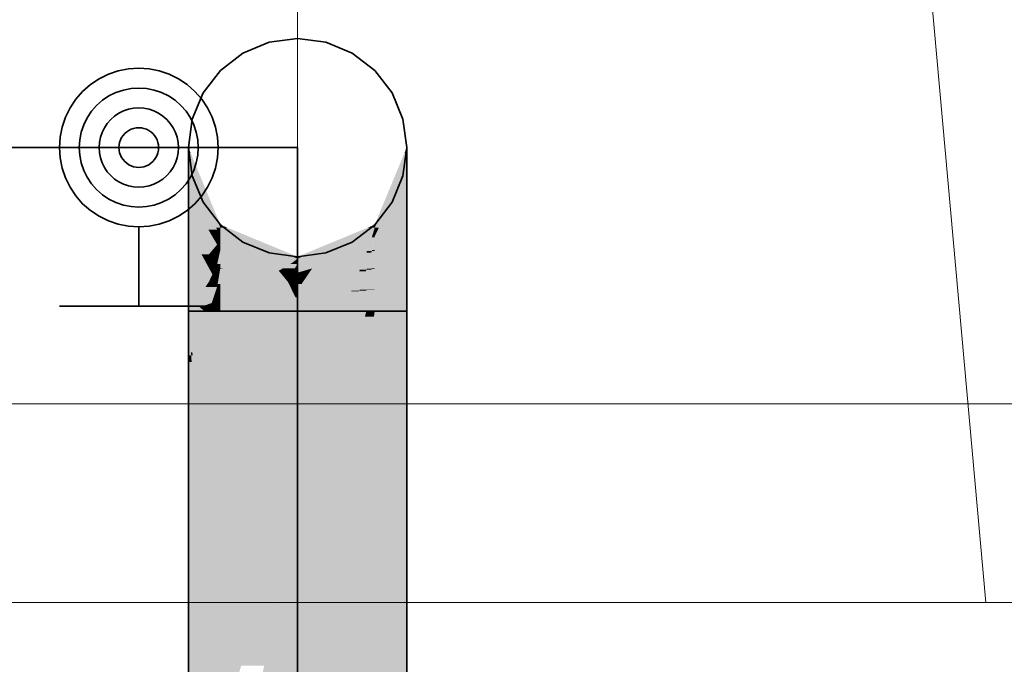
# Model space of a CAD drawing. Extents: x -297 to 573, y -46 to 548.
# Tile 122 of 256: x 21.32 to 26.28, y 450.76 to 454.01. Entities that reach past the tile are written whole.
import ezdxf
from ezdxf.lldxf.tags import DXFTag

# ---------------------------------------------------------------- set-up
doc = ezdxf.new("R2010")
doc.units = 0
doc.layers.get('0').update_dxf_attribs({"lineweight": 35})
for name, color, linetype, lineweight in [('0-Shading', 7, 'Continuous', 35), ('5_EG-AUSBAU', 7, 'Continuous', 25), ('5_EG-BESTAND', 7, 'Continuous', 25)]:
    doc.layers.add(name, color=color, linetype=linetype, lineweight=lineweight)
for name, color, linetype, lineweight, true_color in [('H_Heizkoerper', 1, 'Continuous', 35, 0xff0000), ('H_Vorlauf', 1, 'Continuous', 35, 0xff0000), ('H_Vorlauf_Beschriftung', 1, 'Continuous', 18, 0xff0000)]:
    doc.layers.add(name, color=color, linetype=linetype, lineweight=lineweight, true_color=true_color)
tags = doc.linetypes.add('PUNKT2_S9', pattern=[0.0005, 0, -0.0005]).pattern_tags.tags
tags[6:7] = [DXFTag(74, 4), DXFTag(75, 0), DXFTag(340, '0'), DXFTag(46, 1.0), DXFTag(50, 0.0), DXFTag(44, 0.0), DXFTag(45, 0.0)]
tags[4:5] = [DXFTag(74, 4), DXFTag(75, 0), DXFTag(340, '0'), DXFTag(46, 1.0), DXFTag(50, 0.0), DXFTag(44, 0.0), DXFTag(45, 0.0)]

# ---------------------------------------------------------------- blocks, each defined once
blk = doc.blocks.new('Shading-A07ALD391N', base_point=(154.8439, 449.3645))
at = {"layer": '0-Shading', "color": 16, "true_color": 0x850000}
for points in [[(22.1821, 453.3367), (22.1704, 453.3367), (22.1704, 453.3649)], [(23.2704, 453.3367), (23.2588, 453.3367), (23.2704, 453.3649)], [(22.3252, 452.976), (22.1821, 453.3367), (22.1704, 453.3367)], [(22.3315, 452.976), (22.3252, 452.976), (22.1821, 453.3367)], [(23.1157, 452.976), (23.1094, 452.976), (23.2704, 453.3367)], [(23.1094, 452.976), (23.2704, 453.3367), (23.2588, 453.3367)], [(22.3315, 452.9611), (22.3315, 452.976), (22.3252, 452.976)], [(23.1094, 452.9611), (23.1157, 452.976), (23.1094, 452.976)]]:
    blk.add_solid(points, dxfattribs=at)
at = {"layer": '0-Shading', "color": 14, "true_color": 0x920000}
for points in [[(22.2058, 453.2543), (22.1704, 453.2543), (22.1704, 453.3367)], [(23.2704, 453.2543), (23.2351, 453.2543), (23.2704, 453.3367)], [(22.3107, 452.9611), (22.2058, 453.2543), (22.1704, 453.2543)], [(22.3315, 452.9611), (22.3107, 452.9611), (22.2058, 453.2543)], [(23.1302, 452.9611), (23.1094, 452.9611), (23.2704, 453.2543)], [(23.1094, 452.9611), (23.2704, 453.2543), (23.2351, 453.2543)], [(22.3153, 452.9514), (22.3315, 452.9611), (22.3107, 452.9611)], [(22.3315, 452.9514), (22.3153, 452.9514), (22.3315, 452.9611)], [(22.3315, 452.9175), (22.3315, 452.9514), (22.3153, 452.9514)], [(23.1094, 452.9175), (23.1302, 452.9611), (23.1094, 452.9611)]]:
    blk.add_solid(points, dxfattribs=at)
at = {"layer": '0-Shading', "color": 14, "true_color": 0x9d0000}
for points in [[(22.2332, 453.1232), (22.1704, 453.1232), (22.1704, 453.2543)], [(23.2704, 453.1232), (23.2077, 453.1232), (23.2704, 453.2543)], [(22.2711, 452.9514), (22.2332, 453.1232), (22.1704, 453.1232)], [(22.3153, 452.9514), (22.2711, 452.9514), (22.2332, 453.1232)], [(23.1499, 452.9175), (23.1094, 452.9175), (23.2704, 453.1232)], [(23.1094, 452.9175), (23.2704, 453.1232), (23.2077, 453.1232)], [(22.2741, 452.9462), (22.3153, 452.9514), (22.2711, 452.9514)], [(22.3178, 452.9462), (22.2741, 452.9462), (22.3153, 452.9514)], [(22.2909, 452.9175), (22.3178, 452.9462), (22.2741, 452.9462)], [(22.3315, 452.9175), (22.2909, 452.9175), (22.3178, 452.9462)], [(22.3153, 452.8759), (22.3315, 452.9175), (22.2909, 452.9175)], [(22.3315, 452.8759), (22.3153, 452.8759), (22.3315, 452.9175)], [(23.1094, 452.8482), (23.1499, 452.9175), (23.1094, 452.9175)], [(22.3315, 452.8482), (22.3315, 452.8759), (22.3153, 452.8759)]]:
    blk.add_solid(points, dxfattribs=at)
at = {"layer": '0-Shading', "color": 14, "true_color": 0xa60000}
for points in [[(22.2705, 452.9524), (22.1704, 452.9524), (22.1704, 453.1232)], [(23.2704, 452.9524), (23.1704, 452.9524), (23.2704, 453.1232)], [(22.174, 452.9481), (22.2705, 452.9524), (22.1704, 452.9524)], [(22.273, 452.9481), (22.174, 452.9481), (22.2705, 452.9524)], [(22.2741, 452.9462), (22.273, 452.9481), (22.174, 452.9481)], [(22.2741, 452.9462), (22.1755, 452.9462), (22.174, 452.9481)], [(22.2338, 452.8759), (22.2741, 452.9462), (22.1755, 452.9462)], [(22.3153, 452.8759), (22.2338, 452.8759), (22.2741, 452.9462)], [(23.1842, 452.8482), (23.1094, 452.8482), (23.2704, 452.9524)], [(23.1094, 452.8482), (23.2704, 452.9524), (23.1704, 452.9524)], [(22.2741, 452.8272), (22.3153, 452.8759), (22.2338, 452.8759)], [(22.3315, 452.8482), (22.2919, 452.8482), (22.3153, 452.8759)], [(22.3267, 452.8272), (22.2741, 452.8272), (22.3315, 452.8482)], [(22.2741, 452.8272), (22.3315, 452.8482), (22.2919, 452.8482)], [(22.3153, 452.7774), (22.3267, 452.8272), (22.2741, 452.8272)], [(22.3315, 452.7774), (22.3153, 452.7774), (22.3315, 452.8482)], [(23.1094, 452.7579), (23.1842, 452.8482), (23.1094, 452.8482)], [(22.3315, 452.7579), (22.3315, 452.7774), (22.3153, 452.7774)]]:
    blk.add_solid(points, dxfattribs=at)
at = {"layer": '0-Shading', "color": 14, "true_color": 0x8e0000}
for points in [[(22.3674, 452.9611), (22.3315, 452.9611), (22.3315, 452.976)], [(23.1094, 452.9611), (23.0735, 452.9611), (23.1094, 452.976)], [(22.697, 452.8148), (22.3674, 452.9611), (22.3315, 452.9611)], [(22.7204, 452.8148), (22.697, 452.8148), (22.3674, 452.9611)], [(22.7439, 452.8148), (22.7204, 452.8148), (23.1094, 452.9611)], [(22.7204, 452.8148), (23.1094, 452.9611), (23.0735, 452.9611)], [(22.7204, 452.8055), (22.7204, 452.8148), (22.697, 452.8148)], [(22.7204, 452.8055), (22.7439, 452.8148), (22.7204, 452.8148)]]:
    blk.add_solid(points, dxfattribs=at)
at = {"layer": '0-Shading', "color": 14, "true_color": 0xac0000}
for points in [[(22.1737, 452.9484), (22.1704, 452.9484), (22.1704, 452.9524)], [(22.174, 452.9481), (22.1737, 452.9484), (22.1704, 452.9484)], [(22.2475, 452.807), (22.1704, 452.807), (22.1704, 452.9484)], [(22.174, 452.9481), (22.1706, 452.9481), (22.1704, 452.9484)], [(22.2365, 452.8272), (22.174, 452.9481), (22.1706, 452.9481)], [(22.2741, 452.8272), (22.2365, 452.8272), (22.174, 452.9481)], [(22.4405, 452.9175), (22.3315, 452.9175), (22.3315, 452.9611)], [(22.6439, 452.8055), (22.4405, 452.9175), (22.3315, 452.9175)], [(22.7204, 452.8055), (22.6439, 452.8055), (22.4405, 452.9175)], [(23.0947, 452.9123), (22.9873, 452.9123), (23.1094, 452.9611)], [(23.0947, 452.9123), (23.1094, 452.9175), (23.0963, 452.9175)], [(23.1094, 452.9175), (23.0963, 452.9175), (23.1094, 452.9611)], [(23.2704, 452.7579), (23.1094, 452.7579), (23.2704, 452.9524)], [(22.797, 452.8055), (22.7204, 452.8055), (23.0947, 452.9123)], [(22.7204, 452.8055), (23.0947, 452.9123), (22.9873, 452.9123)], [(22.2475, 452.807), (22.2741, 452.8272), (22.2365, 452.8272)], [(22.2909, 452.807), (22.2475, 452.807), (22.2741, 452.8272)], [(22.1768, 452.7534), (22.1704, 452.7534), (22.2475, 452.807)], [(22.1704, 452.7534), (22.2475, 452.807), (22.1704, 452.807)], [(22.2779, 452.7512), (22.174, 452.7512), (22.2475, 452.807)], [(22.2636, 452.7774), (22.2909, 452.807), (22.2475, 452.807)], [(22.3153, 452.7774), (22.2636, 452.7774), (22.2909, 452.807)], [(22.2915, 452.7261), (22.3153, 452.7774), (22.2636, 452.7774)], [(22.3315, 452.7579), (22.3063, 452.7579), (22.3153, 452.7774)], [(22.697, 452.7864), (22.7204, 452.8055), (22.6439, 452.8055)], [(22.7204, 452.7864), (22.697, 452.7864), (22.7204, 452.8055)], [(22.7204, 452.778), (22.7204, 452.7864), (22.697, 452.7864)], [(22.7204, 452.778), (22.797, 452.8055), (22.7204, 452.8055)], [(22.174, 452.7512), (22.1768, 452.7534), (22.1704, 452.7534)], [(22.214, 452.7261), (22.2779, 452.7512), (22.174, 452.7512)], [(22.2915, 452.7261), (22.214, 452.7261), (22.2779, 452.7512)], [(22.2741, 452.6886), (22.2915, 452.7261), (22.214, 452.7261)], [(22.312, 452.6886), (22.2741, 452.6886), (22.2915, 452.7261)], [(22.3261, 452.7261), (22.2915, 452.7261), (22.3315, 452.7579)], [(22.2915, 452.7261), (22.3315, 452.7579), (22.3063, 452.7579)], [(22.3179, 452.6778), (22.3261, 452.7261), (22.2915, 452.7261)], [(22.3315, 452.6778), (22.3179, 452.6778), (22.3315, 452.7579)], [(23.2704, 452.7534), (23.1094, 452.7534), (23.2704, 452.7579)], [(23.1094, 452.7534), (23.2704, 452.7579), (23.1094, 452.7579)], [(23.1094, 452.6527), (23.2704, 452.7534), (23.1094, 452.7534)], [(22.2915, 452.6778), (22.312, 452.6886), (22.2741, 452.6886)], [(22.3179, 452.6778), (22.2915, 452.6778), (22.312, 452.6886)], [(22.3153, 452.6628), (22.3179, 452.6778), (22.2915, 452.6778)], [(22.326, 452.6628), (22.3153, 452.6628), (22.3179, 452.6778)], [(22.3315, 452.6527), (22.3315, 452.6778), (22.3179, 452.6778)], [(22.3315, 452.6527), (22.326, 452.6628), (22.3153, 452.6628)]]:
    blk.add_solid(points, dxfattribs=at)
at = {"layer": '0-Shading', "color": 12, "true_color": 0xc70000}
for points in [[(22.5247, 452.8482), (22.3315, 452.8482), (22.3315, 452.9175)], [(23.1083, 452.9123), (23.0947, 452.9123), (23.1094, 452.9175)], [(23.1094, 452.8482), (23.0956, 452.8482), (23.1094, 452.9175)], [(23.0675, 452.836), (22.882, 452.836), (23.0947, 452.9123)], [(23.0947, 452.8439), (23.0704, 452.8439), (23.1083, 452.9123)], [(23.0704, 452.8439), (23.1083, 452.9123), (23.0947, 452.9123)], [(22.5426, 452.7864), (22.5247, 452.8482), (22.3315, 452.8482)], [(22.697, 452.7864), (22.5426, 452.7864), (22.5247, 452.8482)], [(22.8179, 452.778), (22.7204, 452.778), (22.8792, 452.835)], [(22.7941, 452.7559), (23.0641, 452.835), (22.8792, 452.835)], [(23.0641, 452.835), (22.8792, 452.835), (23.0675, 452.836)], [(22.8792, 452.835), (23.0675, 452.836), (22.882, 452.836)], [(23.0675, 452.836), (23.0947, 452.8439), (23.0704, 452.8439)], [(23.0947, 452.8439), (23.1094, 452.8482), (23.0956, 452.8482)], [(22.6468, 452.7559), (22.697, 452.7864), (22.5426, 452.7864)], [(22.7064, 452.7559), (22.6468, 452.7559), (22.7204, 452.778)], [(22.6468, 452.7559), (22.7204, 452.778), (22.6832, 452.778)], [(22.7204, 452.778), (22.6832, 452.778), (22.697, 452.7864)], [(22.7204, 452.7412), (22.697, 452.7412), (22.7204, 452.778)], [(22.7941, 452.7559), (22.7204, 452.7559), (22.8179, 452.778)], [(22.7204, 452.7559), (22.8179, 452.778), (22.7204, 452.778)], [(22.697, 452.7412), (22.7064, 452.7559), (22.6468, 452.7559)], [(22.7204, 452.7343), (22.7204, 452.7412), (22.697, 452.7412)], [(22.7204, 452.7343), (22.7941, 452.7559), (22.7204, 452.7559)]]:
    blk.add_solid(points, dxfattribs=at)
at = {"layer": '0-Shading', "color": 12, "true_color": 0xdd0000}
for points in [[(22.6399, 452.7579), (22.3315, 452.7579), (22.3315, 452.8482)], [(23.0368, 452.7559), (22.7941, 452.7559), (23.0675, 452.836)], [(23.0675, 452.7492), (23.0343, 452.7492), (23.0924, 452.836)], [(23.0343, 452.7492), (23.0924, 452.836), (23.0675, 452.836)], [(23.0924, 452.836), (23.0675, 452.836), (23.0947, 452.8439)], [(23.0947, 452.7549), (23.0691, 452.7549), (23.1087, 452.8439)], [(23.0691, 452.7549), (23.1087, 452.8439), (23.0947, 452.8439)], [(23.1087, 452.8439), (23.0947, 452.8439), (23.1094, 452.8482)], [(23.1094, 452.7579), (23.0952, 452.7579), (23.1094, 452.8482)], [(22.3413, 452.7559), (22.6399, 452.7579), (22.3315, 452.7579)], [(22.6468, 452.7559), (22.3413, 452.7559), (22.6399, 452.7579)], [(22.5617, 452.7102), (22.6468, 452.7559), (22.3413, 452.7559)], [(22.6538, 452.7102), (22.5617, 452.7102), (22.6256, 452.7445)], [(22.6511, 452.7445), (22.6256, 452.7445), (22.6468, 452.7559)], [(22.6544, 452.7096), (22.6511, 452.7445), (22.6256, 452.7445)], [(22.697, 452.7412), (22.6523, 452.7412), (22.6468, 452.7559)], [(22.6643, 452.7096), (22.6544, 452.7096), (22.6511, 452.7445)], [(22.6643, 452.7096), (22.697, 452.7412), (22.6523, 452.7412)], [(22.6643, 452.7096), (22.7204, 452.7343), (22.6899, 452.7343)], [(22.7093, 452.7096), (22.6643, 452.7096), (22.7204, 452.7343)], [(22.7204, 452.7343), (22.6899, 452.7343), (22.697, 452.7412)], [(22.7204, 452.6822), (22.697, 452.6822), (22.7204, 452.7343)], [(22.7413, 452.7343), (22.7204, 452.7343), (22.7439, 452.7412)], [(22.7204, 452.6774), (22.7413, 452.7343), (22.7204, 452.7343)], [(22.7439, 452.6822), (22.7222, 452.6822), (22.7841, 452.7412)], [(22.7222, 452.6822), (22.7841, 452.7412), (22.7439, 452.7412)], [(22.7841, 452.7412), (22.7439, 452.7412), (22.7941, 452.7559)], [(22.7439, 452.6822), (23.0314, 452.7418), (22.7845, 452.7418)], [(23.0314, 452.7418), (22.7845, 452.7418), (23.0368, 452.7559)], [(22.7845, 452.7418), (23.0368, 452.7559), (22.7941, 452.7559)], [(23.0314, 452.7418), (23.0675, 452.7492), (23.0343, 452.7492)], [(23.0675, 452.7492), (23.0947, 452.7549), (23.0691, 452.7549)], [(23.0947, 452.7549), (23.1094, 452.7579), (23.0952, 452.7579)], [(22.6728, 452.6872), (22.6538, 452.7102), (22.5617, 452.7102)], [(22.6588, 452.7042), (22.6643, 452.7096), (22.6544, 452.7096)], [(22.6663, 452.7042), (22.6588, 452.7042), (22.6643, 452.7096)], [(22.6728, 452.6872), (22.6663, 452.7042), (22.6588, 452.7042)], [(22.6728, 452.6872), (22.7093, 452.7096), (22.6643, 452.7096)], [(22.6993, 452.6872), (22.6728, 452.6872), (22.7093, 452.7096)], [(22.697, 452.6822), (22.6993, 452.6872), (22.6728, 452.6872)], [(22.7204, 452.6774), (22.7204, 452.6822), (22.697, 452.6822)], [(22.7204, 452.6774), (22.7439, 452.6822), (22.7222, 452.6822)]]:
    blk.add_solid(points, dxfattribs=at)
at = {"layer": '0-Shading', "color": 14, "true_color": 0xb00000}
for points in [[(22.174, 452.7512), (22.1704, 452.7512), (22.1704, 452.7534)], [(22.1704, 452.7491), (22.174, 452.7512), (22.1704, 452.7512)], [(22.1739, 452.7491), (22.1704, 452.7491), (22.174, 452.7512)], [(22.1704, 452.5399), (22.1739, 452.7491), (22.1704, 452.7491)], [(22.2741, 452.6886), (22.1729, 452.6886), (22.174, 452.7512)], [(23.1094, 452.6527), (23.2704, 452.6527), (23.2704, 452.7534)], [(22.1751, 452.5415), (22.1705, 452.5415), (22.2741, 452.6886)], [(22.1705, 452.5415), (22.2741, 452.6886), (22.1729, 452.6886)], [(22.3153, 452.6628), (22.2568, 452.6628), (22.2741, 452.6886)], [(22.2882, 452.5819), (22.2022, 452.5819), (22.3153, 452.6628)], [(22.2022, 452.5819), (22.3153, 452.6628), (22.2568, 452.6628)], [(22.3315, 452.5974), (22.2934, 452.5974), (22.3315, 452.6527)], [(22.2934, 452.5974), (22.3315, 452.6527), (22.312, 452.6527)], [(22.3315, 452.6527), (22.312, 452.6527), (22.3153, 452.6628)], [(23.1094, 452.5399), (23.2704, 452.5399), (23.1094, 452.6527)], [(23.2704, 452.5399), (23.1094, 452.6527), (23.2704, 452.6527)], [(22.1784, 452.5415), (22.1751, 452.5415), (22.2882, 452.5819)], [(22.1751, 452.5415), (22.2882, 452.5819), (22.2022, 452.5819)], [(22.2273, 452.5595), (22.2807, 452.5595), (22.2882, 452.5819)], [(22.2807, 452.5595), (22.3302, 452.5595), (22.3279, 452.5947)], [(22.2807, 452.5595), (22.3108, 452.5819), (22.2882, 452.5819)], [(22.3108, 452.5819), (22.2882, 452.5819), (22.3315, 452.5974)], [(22.2882, 452.5819), (22.3315, 452.5974), (22.2934, 452.5974)], [(22.3315, 452.5947), (22.3279, 452.5947), (22.3315, 452.5974)], [(22.3315, 452.5399), (22.3315, 452.5947), (22.3279, 452.5947)], [(22.1704, 452.5399), (22.174, 452.5399), (22.1751, 452.5415)], [(22.1704, 452.5399), (22.1751, 452.5415), (22.1705, 452.5415)], [(22.1707, 452.5356), (22.174, 452.5399), (22.1704, 452.5399)], [(22.1707, 452.5356), (22.1704, 452.5356), (22.1704, 452.5399)], [(22.1704, 452.5352), (22.1707, 452.5356), (22.1704, 452.5356)], [(22.1707, 452.5352), (22.1704, 452.5352), (22.1707, 452.5356)], [(22.1742, 452.4812), (22.1704, 452.4812), (22.1707, 452.5352)], [(22.1704, 452.4812), (22.1707, 452.5352), (22.1704, 452.5352)], [(22.2485, 452.5356), (22.1707, 452.5356), (22.2544, 452.5399)], [(22.1707, 452.5356), (22.2544, 452.5399), (22.174, 452.5399)], [(22.1742, 452.4812), (22.2485, 452.5356), (22.1707, 452.5356)], [(22.174, 452.5399), (22.2544, 452.5399), (22.2273, 452.5595)], [(22.174, 452.5399), (22.1784, 452.5415), (22.1751, 452.5415)], [(22.2504, 452.4812), (22.1742, 452.4812), (22.2741, 452.5399)], [(22.1742, 452.4812), (22.2741, 452.5399), (22.2544, 452.5399)], [(22.3315, 452.3329), (22.1904, 452.3329), (22.3315, 452.5399)], [(22.1904, 452.3329), (22.3315, 452.5399), (22.2741, 452.5399)], [(22.2544, 452.5399), (22.2273, 452.5595), (22.2807, 452.5595)], [(22.2544, 452.5399), (22.2741, 452.5399), (22.2807, 452.5595)], [(22.2741, 452.5399), (22.3315, 452.5399), (22.2807, 452.5595)], [(22.3315, 452.5399), (22.2807, 452.5595), (22.3302, 452.5595)], [(23.1094, 450.5374), (23.2704, 450.5374), (23.1094, 452.5399)], [(23.2704, 450.5374), (23.2704, 452.5399), (23.1094, 452.5399)], [(22.1704, 452.4784), (22.1742, 452.4812), (22.1704, 452.4812)], [(22.1744, 452.4784), (22.1704, 452.4784), (22.1742, 452.4812)], [(22.1847, 452.3187), (22.1704, 452.3187), (22.1744, 452.4784)], [(22.1704, 452.3187), (22.1744, 452.4784), (22.1704, 452.4784)], [(22.1904, 452.3329), (22.1837, 452.3329), (22.1742, 452.4812)], [(22.1904, 452.3329), (22.2504, 452.4812), (22.1742, 452.4812)], [(22.1704, 452.2836), (22.1847, 452.3187), (22.1704, 452.3187)], [(22.1869, 452.2836), (22.1704, 452.2836), (22.1847, 452.3187)], [(22.1847, 452.3187), (22.1904, 452.3329), (22.1837, 452.3329)], [(22.192, 452.3187), (22.1847, 452.3187), (22.1904, 452.3329)], [(22.2668, 451.0407), (22.192, 452.3187), (22.1847, 452.3187)], [(22.3315, 451.0407), (22.3315, 452.3329), (22.1904, 452.3329)], [(22.3315, 451.0407), (22.2668, 451.0407), (22.192, 452.3187)], [(22.2765, 450.8904), (22.1704, 450.8904), (22.1869, 452.2836)], [(22.1704, 450.8904), (22.1869, 452.2836), (22.1704, 452.2836)], [(22.2765, 450.8904), (22.3315, 451.0407), (22.2668, 451.0407)], [(22.3315, 450.8904), (22.2765, 450.8904), (22.3315, 451.0407)], [(22.1704, 450.6006), (22.2765, 450.8904), (22.1704, 450.8904)], [(22.1895, 450.6006), (22.1704, 450.6006), (22.2765, 450.8904)], [(22.2909, 450.6662), (22.2092, 450.6662), (22.2765, 450.8904)], [(22.2815, 450.8121), (22.3315, 450.8904), (22.2765, 450.8904)], [(22.3315, 450.8121), (22.2815, 450.8121), (22.3315, 450.8904)], [(22.2909, 450.6662), (22.3315, 450.8121), (22.2815, 450.8121)], [(22.3315, 450.6662), (22.2909, 450.6662), (22.3315, 450.8121)]]:
    blk.add_solid(points, dxfattribs=at)
at = {"layer": '0-Shading', "color": 1, "true_color": 0xec0000}
for points in [[(22.3462, 452.7549), (22.3315, 452.7549), (22.3315, 452.7579)], [(22.3315, 452.6527), (22.3462, 452.7549), (22.3315, 452.7549)], [(22.5617, 452.7102), (22.3398, 452.7102), (22.3462, 452.7549)], [(23.0075, 452.6822), (22.7439, 452.6822), (23.0314, 452.7418)], [(23.0314, 452.6444), (22.9923, 452.6444), (23.0649, 452.7418)], [(22.9923, 452.6444), (23.0649, 452.7418), (23.0314, 452.7418)], [(23.0649, 452.7418), (23.0314, 452.7418), (23.0675, 452.7492)], [(23.0675, 452.6483), (23.0328, 452.6483), (23.0933, 452.7492)], [(23.0328, 452.6483), (23.0933, 452.7492), (23.0675, 452.7492)], [(23.0933, 452.7492), (23.0675, 452.7492), (23.0947, 452.7549)], [(23.0947, 452.6512), (23.0683, 452.6512), (23.1089, 452.7549)], [(23.0683, 452.6512), (23.1089, 452.7549), (23.0947, 452.7549)], [(23.1089, 452.7549), (23.0947, 452.7549), (23.1094, 452.7579)], [(23.1094, 452.6527), (23.0949, 452.6527), (23.1094, 452.7579)], [(22.4467, 452.6527), (22.3315, 452.6527), (22.5617, 452.7102)], [(22.3315, 452.6527), (22.5617, 452.7102), (22.3398, 452.7102)], [(22.6943, 452.6426), (22.4263, 452.6426), (22.6728, 452.6872)], [(22.4263, 452.6426), (22.6728, 452.6872), (22.5156, 452.6872)], [(22.6728, 452.6872), (22.5156, 452.6872), (22.5617, 452.7102)], [(22.697, 452.6822), (22.6752, 452.6822), (22.6728, 452.6872)], [(22.6834, 452.6651), (22.697, 452.6822), (22.6752, 452.6822)], [(22.6834, 452.6651), (22.7204, 452.6774), (22.6932, 452.6774)], [(22.7204, 452.6651), (22.6834, 452.6651), (22.7204, 452.6774)], [(22.7204, 452.6774), (22.6932, 452.6774), (22.697, 452.6822)], [(22.7423, 452.6774), (22.7204, 452.6774), (22.7439, 452.6822)], [(22.7204, 452.611), (22.7423, 452.6774), (22.7204, 452.6774)], [(22.9906, 452.64), (22.73, 452.64), (23.0075, 452.6822)], [(22.73, 452.64), (23.0075, 452.6822), (22.7439, 452.6822)], [(22.4263, 452.6426), (22.4467, 452.6527), (22.3315, 452.6527)], [(22.7089, 452.6123), (22.6943, 452.6426), (22.4263, 452.6426)], [(22.7089, 452.6123), (22.7204, 452.6651), (22.6834, 452.6651)], [(22.7204, 452.6123), (22.7089, 452.6123), (22.7204, 452.6651)], [(22.7204, 452.611), (22.9906, 452.64), (22.73, 452.64)], [(22.9906, 452.64), (23.0314, 452.6444), (22.9923, 452.6444)], [(23.0314, 452.6444), (23.0675, 452.6483), (23.0328, 452.6483)], [(23.0675, 452.6483), (23.0947, 452.6512), (23.0683, 452.6512)], [(23.0947, 452.6512), (23.1094, 452.6527), (23.0949, 452.6527)], [(22.7204, 452.611), (22.7204, 452.6123), (22.7089, 452.6123)]]:
    blk.add_solid(points, dxfattribs=at)
at = {"layer": '0-Shading', "color": 1, "true_color": 0xf40000}
for points in [[(22.4263, 452.6426), (22.3315, 452.6426), (22.3315, 452.6527)], [(22.3315, 452.5974), (22.4263, 452.6426), (22.3315, 452.6426)], [(22.7089, 452.6123), (22.3628, 452.6123), (22.4263, 452.6426)], [(22.7204, 452.611), (22.9785, 452.611), (22.9906, 452.64)], [(22.9489, 452.5399), (22.9906, 452.5399), (22.9906, 452.64)], [(22.9906, 452.64), (23.0297, 452.64), (23.0314, 452.6444)], [(22.9906, 452.5399), (23.0314, 452.5399), (23.0314, 452.6444)], [(22.9906, 452.5399), (22.9906, 452.64), (23.0297, 452.64)], [(23.0314, 452.6444), (23.0662, 452.6444), (23.0675, 452.6483)], [(23.0314, 452.5399), (23.0675, 452.5399), (23.0675, 452.6483)], [(23.0314, 452.5399), (23.0314, 452.6444), (23.0662, 452.6444)], [(23.0675, 452.6483), (23.094, 452.6483), (23.0947, 452.6512)], [(23.0675, 452.5399), (23.0947, 452.5399), (23.0947, 452.6512)], [(23.0675, 452.5399), (23.0675, 452.6483), (23.094, 452.6483)], [(23.0947, 452.6512), (23.1091, 452.6512), (23.1094, 452.6527)], [(23.0947, 452.5399), (23.1094, 452.5399), (23.1094, 452.6527)], [(23.0947, 452.5399), (23.0947, 452.6512), (23.1091, 452.6512)], [(22.7113, 452.5974), (22.3315, 452.5974), (22.7089, 452.6123)], [(22.3315, 452.5974), (22.7089, 452.6123), (22.3628, 452.6123)], [(22.7204, 452.5399), (22.7113, 452.5974), (22.3315, 452.5974)], [(22.3315, 452.5399), (22.7204, 452.5399), (22.3315, 452.5974)], [(22.7204, 452.611), (22.7091, 452.611), (22.7089, 452.6123)], [(22.7204, 452.5399), (22.7204, 452.611), (22.7091, 452.611)], [(22.7204, 452.5399), (22.9489, 452.5399), (22.7204, 452.611)], [(22.9489, 452.5399), (22.7204, 452.611), (22.9785, 452.611)]]:
    blk.add_solid(points, dxfattribs=at)
at = {"layer": '0-Shading', "color": 1, "true_color": 0xf50000}
for points in [[(22.7204, 452.0008), (22.3315, 452.0008), (22.7204, 452.5399)], [(22.3315, 452.0008), (22.7204, 452.5399), (22.3315, 452.5399)], [(22.7204, 452.0008), (22.9489, 452.5399), (22.7204, 452.5399)], [(22.8312, 452.1544), (22.7855, 452.1544), (22.9906, 452.5399)], [(22.7855, 452.1544), (22.9906, 452.5399), (22.9489, 452.5399)], [(22.9492, 452.3178), (22.8988, 452.3178), (23.0314, 452.5399)], [(22.8988, 452.3178), (23.0314, 452.5399), (22.9906, 452.5399)], [(23.0259, 451.2725), (22.9126, 451.2725), (23.1094, 452.5399)], [(23.1094, 450.7683), (22.9927, 450.7683), (23.1094, 452.5399)], [(23.0386, 452.4418), (22.9951, 452.4418), (23.0675, 452.5399)], [(22.9951, 452.4418), (23.0675, 452.5399), (23.0314, 452.5399)], [(23.0895, 452.5123), (23.0594, 452.5123), (23.0947, 452.5399)], [(23.0594, 452.5123), (23.0947, 452.5399), (23.0675, 452.5399)], [(23.0895, 452.5123), (23.1094, 452.5399), (23.0947, 452.5399)], [(23.1051, 452.5123), (23.0895, 452.5123), (23.1094, 452.5399)], [(22.9389, 451.4417), (22.8857, 451.4417), (23.1051, 452.5123)], [(22.8857, 451.4417), (23.1051, 452.5123), (23.0895, 452.5123)], [(23.076, 452.4418), (23.0386, 452.4418), (23.0895, 452.5123)], [(23.0386, 452.4418), (23.0895, 452.5123), (23.0594, 452.5123)], [(22.8707, 451.3626), (22.7204, 451.3626), (23.076, 452.4418)], [(22.7204, 451.3626), (23.076, 452.4418), (23.0386, 452.4418)], [(22.9492, 452.3178), (23.0386, 452.4418), (22.9951, 452.4418)], [(23.0021, 452.3178), (22.9492, 452.3178), (23.0386, 452.4418)], [(22.8201, 451.7005), (22.7204, 451.7005), (23.0021, 452.3178)], [(22.7204, 451.7005), (23.0021, 452.3178), (22.9492, 452.3178)], [(22.8312, 452.1544), (22.9492, 452.3178), (22.8988, 452.3178)], [(22.8886, 452.1544), (22.8312, 452.1544), (22.9492, 452.3178)], [(22.7204, 452.0008), (22.8312, 452.1544), (22.7855, 452.1544)], [(22.7678, 452.0008), (22.7204, 452.0008), (22.8312, 452.1544)], [(22.7893, 451.8864), (22.7204, 451.8864), (22.8886, 452.1544)], [(22.7204, 451.8864), (22.8886, 452.1544), (22.8312, 452.1544)], [(22.3315, 451.0407), (22.7204, 452.0008), (22.3315, 452.0008)], [(22.7204, 451.8864), (22.6741, 451.8864), (22.7204, 452.0008)], [(22.7204, 451.8864), (22.7678, 452.0008), (22.7204, 452.0008)], [(22.4143, 451.0407), (22.3315, 451.0407), (22.7204, 451.8864)], [(22.3315, 451.0407), (22.7204, 451.8864), (22.6741, 451.8864)], [(22.7204, 451.7005), (22.6532, 451.7005), (22.7204, 451.8864)], [(22.7204, 451.7005), (22.7893, 451.8864), (22.7204, 451.8864)], [(22.454, 450.8121), (22.3315, 450.8121), (22.7204, 451.7005)], [(22.3315, 450.8121), (22.7204, 451.7005), (22.6532, 451.7005)], [(22.5517, 450.7541), (22.4366, 450.7541), (22.7204, 451.7005)], [(22.7204, 451.3626), (22.6602, 451.3626), (22.7204, 451.7005)], [(22.7204, 451.3626), (22.8201, 451.7005), (22.7204, 451.7005)], [(22.9126, 451.2725), (22.8535, 451.2725), (22.8857, 451.4417)], [(22.9126, 451.2725), (22.9389, 451.4417), (22.8857, 451.4417)], [(22.4235, 450.0345), (22.7204, 451.3626), (22.6602, 451.3626)], [(22.5439, 450.5733), (22.7204, 450.5733), (22.7204, 451.3626)], [(22.7204, 450.5733), (22.8707, 451.3626), (22.7204, 451.3626)], [(22.8041, 450.5733), (22.7204, 450.5733), (22.9126, 451.2725)], [(22.7204, 450.5733), (22.9126, 451.2725), (22.8535, 451.2725)], [(22.7204, 450.0345), (23.1094, 450.0345), (22.9126, 451.2725)], [(22.9927, 450.7683), (23.0259, 451.2725), (22.9126, 451.2725)], [(22.3315, 450.8121), (22.4143, 451.0407), (22.3315, 451.0407)], [(22.3315, 450.4035), (22.454, 450.8121), (22.3315, 450.8121)], [(23.1094, 450.0345), (23.1094, 450.7683), (22.9927, 450.7683)]]:
    blk.add_solid(points, dxfattribs=at)
blk = doc.blocks.new('Referenz-A07ALD4Q1N', base_point=(-101.907, -12.8362))
at = {"layer": '5_EG-AUSBAU', "color": 0, "lineweight": 13}
for p, q in [((25.5478, 458.2262), (26.1879, 451.0731)), ((-19.7782, 451.0731), (26.1879, 451.0731)), ((26.1879, 451.0731), (47.192, 451.0731))]:
    blk.add_line(p, q, dxfattribs=at)
at = {"layer": '5_EG-BESTAND', "color": 0, "linetype": 'PUNKT2_S9', "lineweight": 13, "ltscale": 0.13}
blk.add_line((-20.7373, 452.0731), (27.1163, 452.0731), dxfattribs=at)
blk = doc.blocks.new('Heizkörper-A07ALD561N', base_point=(-17.6836, 447.0442))
at = {"layer": 'H_Vorlauf', "color": 0, "linetype": 'ByBlock', "lineweight": -2, "ltscale": 0.35}
for p, q in [((21.8682, 453.7614), (21.8169, 453.7512)), ((21.9204, 453.7649), (21.8682, 453.7614)), ((21.9727, 453.7614), (21.9204, 453.7649)), ((22.024, 453.7512), (21.9727, 453.7614)), ((21.7204, 453.7113), (21.6769, 453.6822)), ((21.7674, 453.7344), (21.7204, 453.7113)), ((21.8169, 453.7512), (21.7674, 453.7344)), ((22.0735, 453.7344), (22.024, 453.7512)), ((22.1204, 453.7113), (22.0735, 453.7344)), ((22.1639, 453.6822), (22.1204, 453.7113)), ((21.6769, 453.6822), (21.6376, 453.6477)), ((21.8813, 453.6623), (21.8428, 453.6546)), ((21.9204, 453.6649), (21.8813, 453.6623)), ((21.9596, 453.6623), (21.9204, 453.6649)), ((21.9981, 453.6546), (21.9596, 453.6623)), ((22.2033, 453.6477), (22.1639, 453.6822)), ((21.6376, 453.6477), (21.6031, 453.6084)), ((21.7704, 453.6247), (21.7378, 453.6029)), ((21.8056, 453.642), (21.7704, 453.6247)), ((21.8428, 453.6546), (21.8056, 453.642)), ((22.0352, 453.642), (21.9981, 453.6546)), ((22.0704, 453.6247), (22.0352, 453.642)), ((22.1031, 453.6029), (22.0704, 453.6247)), ((22.2378, 453.6084), (22.2033, 453.6477)), ((21.574, 453.5649), (21.5509, 453.5179)), ((21.6031, 453.6084), (21.574, 453.5649)), ((21.7083, 453.577), (21.6824, 453.5475)), ((21.7378, 453.6029), (21.7083, 453.577)), ((21.8943, 453.5631), (21.8687, 453.558)), ((21.9204, 453.5649), (21.8943, 453.5631)), ((21.9465, 453.5631), (21.9204, 453.5649)), ((21.9722, 453.558), (21.9465, 453.5631)), ((22.1326, 453.577), (22.1031, 453.6029)), ((22.1585, 453.5475), (22.1326, 453.577)), ((22.2669, 453.5649), (22.2378, 453.6084)), ((22.29, 453.5179), (22.2669, 453.5649)), ((21.5509, 453.5179), (21.5341, 453.4684)), ((21.6606, 453.5149), (21.6433, 453.4797)), ((21.6824, 453.5475), (21.6606, 453.5149)), ((21.7987, 453.5235), (21.779, 453.5063)), ((21.8204, 453.5381), (21.7987, 453.5235)), ((21.8439, 453.5496), (21.8204, 453.5381)), ((21.8687, 453.558), (21.8439, 453.5496)), ((21.997, 453.5496), (21.9722, 453.558)), ((22.0204, 453.5381), (21.997, 453.5496)), ((22.0422, 453.5235), (22.0204, 453.5381)), ((22.0619, 453.5063), (22.0422, 453.5235)), ((22.1803, 453.5149), (22.1585, 453.5475)), ((22.1976, 453.4797), (22.1803, 453.5149)), ((22.3068, 453.4684), (22.29, 453.5179)), ((21.5341, 453.4684), (21.5239, 453.4171)), ((21.6433, 453.4797), (21.6307, 453.4425)), ((21.7472, 453.4649), (21.7357, 453.4414)), ((21.7618, 453.4866), (21.7472, 453.4649)), ((21.779, 453.5063), (21.7618, 453.4866)), ((21.8946, 453.4614), (21.8822, 453.4572)), ((21.9074, 453.464), (21.8946, 453.4614)), ((21.9204, 453.4649), (21.9074, 453.464)), ((21.9335, 453.464), (21.9204, 453.4649)), ((21.9463, 453.4614), (21.9335, 453.464)), ((21.9587, 453.4572), (21.9463, 453.4614)), ((22.0791, 453.4866), (22.0619, 453.5063)), ((22.0936, 453.4649), (22.0791, 453.4866)), ((22.1052, 453.4414), (22.0936, 453.4649)), ((22.2102, 453.4425), (22.1976, 453.4797)), ((22.317, 453.4171), (22.3068, 453.4684)), ((21.5239, 453.4171), (21.5204, 453.3649)), ((21.6307, 453.4425), (21.623, 453.404)), ((21.7273, 453.4166), (21.7222, 453.391)), ((21.7357, 453.4414), (21.7273, 453.4166)), ((21.8338, 453.4149), (21.8281, 453.4031)), ((21.8411, 453.4257), (21.8338, 453.4149)), ((21.8497, 453.4356), (21.8411, 453.4257)), ((21.8596, 453.4442), (21.8497, 453.4356)), ((21.8704, 453.4515), (21.8596, 453.4442)), ((21.8822, 453.4572), (21.8704, 453.4515)), ((21.9704, 453.4515), (21.9587, 453.4572)), ((21.9813, 453.4442), (21.9704, 453.4515)), ((21.9912, 453.4356), (21.9813, 453.4442)), ((21.9998, 453.4257), (21.9912, 453.4356)), ((22.007, 453.4149), (21.9998, 453.4257)), ((22.0128, 453.4031), (22.007, 453.4149)), ((22.1136, 453.4166), (22.1052, 453.4414)), ((22.1187, 453.391), (22.1136, 453.4166)), ((22.2179, 453.404), (22.2102, 453.4425)), ((22.3204, 453.3649), (22.317, 453.4171)), ((21.1204, 453.3649), (22.7204, 453.3649)), ((21.5204, 453.3649), (21.5239, 453.3126)), ((21.623, 453.404), (21.6204, 453.3649)), ((21.6204, 453.3649), (21.623, 453.3257)), ((21.7222, 453.391), (21.7204, 453.3649)), ((21.7204, 453.3649), (21.7222, 453.3388)), ((21.8213, 453.3779), (21.8204, 453.3649)), ((21.8204, 453.3649), (21.8213, 453.3518)), ((21.8239, 453.3907), (21.8213, 453.3779)), ((21.8281, 453.4031), (21.8239, 453.3907)), ((22.017, 453.3907), (22.0128, 453.4031)), ((22.0196, 453.3779), (22.017, 453.3907)), ((22.0204, 453.3649), (22.0196, 453.3779)), ((22.0196, 453.3518), (22.0204, 453.3649)), ((22.1204, 453.3649), (22.1187, 453.391)), ((22.1187, 453.3388), (22.1204, 453.3649)), ((22.2204, 453.3649), (22.2179, 453.404)), ((22.2179, 453.3257), (22.2204, 453.3649)), ((22.317, 453.3126), (22.3204, 453.3649)), ((21.5239, 453.3126), (21.5341, 453.2613)), ((21.623, 453.3257), (21.6307, 453.2872)), ((21.7222, 453.3388), (21.7273, 453.3131)), ((21.7273, 453.3131), (21.7357, 453.2883)), ((21.8213, 453.3518), (21.8239, 453.339)), ((21.8239, 453.339), (21.8281, 453.3266)), ((21.8281, 453.3266), (21.8338, 453.3149)), ((21.8338, 453.3149), (21.8411, 453.304)), ((21.9998, 453.304), (22.007, 453.3149)), ((22.007, 453.3149), (22.0128, 453.3266)), ((22.0128, 453.3266), (22.017, 453.339)), ((22.017, 453.339), (22.0196, 453.3518)), ((22.1052, 453.2883), (22.1136, 453.3131)), ((22.1136, 453.3131), (22.1187, 453.3388)), ((22.2102, 453.2872), (22.2179, 453.3257)), ((22.3068, 453.2613), (22.317, 453.3126)), ((21.5341, 453.2613), (21.5509, 453.2118)), ((21.6307, 453.2872), (21.6433, 453.2501)), ((21.7357, 453.2883), (21.7472, 453.2649)), ((21.7472, 453.2649), (21.7618, 453.2431)), ((21.8411, 453.304), (21.8497, 453.2941)), ((21.8497, 453.2941), (21.8596, 453.2855)), ((21.8596, 453.2855), (21.8704, 453.2783)), ((21.8704, 453.2783), (21.8822, 453.2725)), ((21.8822, 453.2725), (21.8946, 453.2683)), ((21.8946, 453.2683), (21.9074, 453.2657)), ((21.9074, 453.2657), (21.9204, 453.2649)), ((21.9204, 453.2649), (21.9335, 453.2657)), ((21.9335, 453.2657), (21.9463, 453.2683)), ((21.9463, 453.2683), (21.9587, 453.2725)), ((21.9587, 453.2725), (21.9704, 453.2783)), ((21.9704, 453.2783), (21.9813, 453.2855)), ((21.9813, 453.2855), (21.9912, 453.2941)), ((21.9912, 453.2941), (21.9998, 453.304)), ((22.0791, 453.2431), (22.0936, 453.2649)), ((22.0936, 453.2649), (22.1052, 453.2883)), ((22.1976, 453.2501), (22.2102, 453.2872)), ((22.29, 453.2118), (22.3068, 453.2613)), ((21.5509, 453.2118), (21.574, 453.1649)), ((21.6433, 453.2501), (21.6606, 453.2149)), ((21.6606, 453.2149), (21.6824, 453.1822)), ((21.7618, 453.2431), (21.779, 453.2234)), ((21.779, 453.2234), (21.7987, 453.2062)), ((22.0422, 453.2062), (22.0619, 453.2234)), ((22.0619, 453.2234), (22.0791, 453.2431)), ((22.1585, 453.1822), (22.1803, 453.2149)), ((22.1803, 453.2149), (22.1976, 453.2501)), ((22.2669, 453.1649), (22.29, 453.2118)), ((21.574, 453.1649), (21.6031, 453.1214)), ((21.6824, 453.1822), (21.7083, 453.1527)), ((21.7987, 453.2062), (21.8204, 453.1917)), ((21.8204, 453.1917), (21.8439, 453.1801)), ((21.8439, 453.1801), (21.8687, 453.1717)), ((21.8687, 453.1717), (21.8943, 453.1666)), ((21.8943, 453.1666), (21.9204, 453.1649)), ((21.9204, 453.1649), (21.9465, 453.1666)), ((21.9465, 453.1666), (21.9722, 453.1717)), ((21.9722, 453.1717), (21.997, 453.1801)), ((21.997, 453.1801), (22.0204, 453.1917)), ((22.0204, 453.1917), (22.0422, 453.2062)), ((22.1326, 453.1527), (22.1585, 453.1822)), ((22.2378, 453.1214), (22.2669, 453.1649)), ((21.6031, 453.1214), (21.6376, 453.082)), ((21.7083, 453.1527), (21.7378, 453.1269)), ((21.7378, 453.1269), (21.7704, 453.105)), ((22.0704, 453.105), (22.1031, 453.1269)), ((22.1031, 453.1269), (22.1326, 453.1527)), ((22.2033, 453.082), (22.2378, 453.1214)), ((21.6376, 453.082), (21.6769, 453.0475)), ((21.7704, 453.105), (21.8056, 453.0877)), ((21.8056, 453.0877), (21.8428, 453.0751)), ((21.8428, 453.0751), (21.8813, 453.0674)), ((21.8813, 453.0674), (21.9204, 453.0649)), ((21.9204, 453.0649), (21.9596, 453.0674)), ((21.9596, 453.0674), (21.9981, 453.0751)), ((21.9981, 453.0751), (22.0352, 453.0877)), ((22.0352, 453.0877), (22.0704, 453.105)), ((22.1639, 453.0475), (22.2033, 453.082)), ((21.6769, 453.0475), (21.7204, 453.0184)), ((21.7204, 453.0184), (21.7674, 452.9953)), ((22.0735, 452.9953), (22.1204, 453.0184)), ((22.1204, 453.0184), (22.1639, 453.0475)), ((21.7674, 452.9953), (21.8169, 452.9785)), ((21.8169, 452.9785), (21.8682, 452.9683)), ((21.8682, 452.9683), (21.9204, 452.9649)), ((21.9204, 452.9649), (21.9727, 452.9683)), ((21.9204, 452.9649), (21.9204, 452.5649)), ((21.9727, 452.9683), (22.024, 452.9785)), ((22.024, 452.9785), (22.0735, 452.9953)), ((22.3204, 452.5649), (21.5204, 452.5649))]:
    blk.add_line(p, q, dxfattribs=at)
blk = doc.blocks.new('Rohr - 1703-A07ALD861N', base_point=(22.7204, 449.2095))
at = {"color": 0, "linetype": 'ByBlock', "lineweight": -2, "ltscale": 0.35}
blk.add_line((22.7204, 449.2095), (22.7204, 453.3649), dxfattribs=at)
blk = doc.blocks.new('Bauteilbeschriftung-A07ALD881N', base_point=(4.0169, 449.2095))
at = {"color": 0, "linetype": 'ByBlock', "lineweight": -2, "ltscale": 0.18}
blk.add_line((22.7204, 494.5932), (22.7204, 449.2095), dxfattribs=at)
blk = doc.blocks.new('Geometrie-A07ALD961N', base_point=(22.1704, 448.5895))
at = {"layer": 'H_Vorlauf', "lineweight": -2}
for p, q in [((22.7204, 453.9149), (22.5781, 453.8961)), ((22.5781, 453.8961), (22.7204, 453.9149)), ((22.8628, 453.8961), (22.7204, 453.9149)), ((22.7204, 453.9149), (22.8628, 453.8961)), ((22.5781, 453.8961), (22.4454, 453.8412)), ((22.4454, 453.8412), (22.5781, 453.8961)), ((22.9954, 453.8412), (22.8628, 453.8961)), ((22.8628, 453.8961), (22.9954, 453.8412)), ((22.4454, 453.8412), (22.3315, 453.7538)), ((22.3315, 453.7538), (22.4454, 453.8412)), ((23.1094, 453.7538), (22.9954, 453.8412)), ((22.9954, 453.8412), (23.1094, 453.7538)), ((22.3315, 453.7538), (22.2441, 453.6399)), ((22.2441, 453.6399), (22.3315, 453.7538)), ((23.1968, 453.6399), (23.1094, 453.7538)), ((23.1094, 453.7538), (23.1968, 453.6399)), ((22.2441, 453.6399), (22.1892, 453.5072)), ((22.1892, 453.5072), (22.2441, 453.6399)), ((23.2517, 453.5072), (23.1968, 453.6399)), ((23.1968, 453.6399), (23.2517, 453.5072)), ((22.1892, 453.5072), (22.1704, 453.3649)), ((22.1704, 453.3649), (22.1892, 453.5072)), ((23.2704, 453.3649), (23.2517, 453.5072)), ((23.2517, 453.5072), (23.2704, 453.3649)), ((22.1704, 453.3649), (22.1892, 453.2225)), ((22.1704, 453.3649), (22.1704, 453.3367)), ((22.1892, 453.2225), (22.1704, 453.3649)), ((23.2517, 453.2225), (23.2704, 453.3649)), ((23.2704, 453.3649), (23.2517, 453.2225)), ((23.2704, 453.3649), (23.2704, 453.3367)), ((22.1704, 453.3367), (22.1704, 453.2543)), ((23.2704, 453.3367), (23.2704, 453.2543)), ((22.1704, 453.2543), (22.1704, 453.1232)), ((22.1892, 453.2225), (22.2441, 453.0899)), ((22.2441, 453.0899), (22.1892, 453.2225)), ((23.1968, 453.0899), (23.2517, 453.2225)), ((23.2517, 453.2225), (23.1968, 453.0899)), ((23.2704, 453.2543), (23.2704, 453.1232)), ((22.1704, 453.1232), (22.1704, 452.9524)), ((23.2704, 453.1232), (23.2704, 452.9524)), ((22.2441, 453.0899), (22.3315, 452.9759)), ((22.3315, 452.9759), (22.2441, 453.0899)), ((23.1094, 452.9759), (23.1968, 453.0899)), ((23.1968, 453.0899), (23.1094, 452.9759)), ((22.3315, 452.9759), (22.4454, 452.8885)), ((22.4454, 452.8885), (22.3315, 452.9759)), ((22.9954, 452.8885), (23.1094, 452.9759)), ((23.1094, 452.9759), (22.9954, 452.8885)), ((22.1704, 452.9524), (22.1704, 452.7534)), ((23.2704, 452.9524), (23.2704, 452.7534)), ((22.4454, 452.8885), (22.5781, 452.8336)), ((22.5781, 452.8336), (22.4454, 452.8885)), ((22.8628, 452.8336), (22.9954, 452.8885)), ((22.9954, 452.8885), (22.8628, 452.8336)), ((22.5781, 452.8336), (22.7204, 452.8149)), ((22.7204, 452.8149), (22.5781, 452.8336)), ((22.7204, 452.8149), (22.8628, 452.8336)), ((22.8628, 452.8336), (22.7204, 452.8149)), ((22.1704, 452.7534), (22.1704, 452.5399)), ((23.2704, 452.7534), (23.2704, 452.5399)), ((22.1892, 452.5399), (22.1704, 452.5399)), ((22.1704, 452.5399), (22.1892, 452.5399)), ((22.1704, 452.5399), (22.1704, 450.0345)), ((22.1704, 452.5399), (22.4926, 452.5399)), ((22.2441, 452.5399), (22.1892, 452.5399)), ((22.1892, 452.5399), (22.2441, 452.5399)), ((22.3315, 452.5399), (22.2441, 452.5399)), ((22.2441, 452.5399), (22.3315, 452.5399)), ((22.4454, 452.5399), (22.3315, 452.5399)), ((22.3315, 452.5399), (22.4454, 452.5399)), ((22.5781, 452.5399), (22.4454, 452.5399)), ((22.4454, 452.5399), (22.5781, 452.5399)), ((22.4926, 452.5399), (22.9483, 452.5399)), ((22.7204, 452.5399), (22.5781, 452.5399)), ((22.5781, 452.5399), (22.7204, 452.5399)), ((22.7204, 452.5399), (22.8628, 452.5399)), ((22.8628, 452.5399), (22.7204, 452.5399)), ((22.8628, 452.5399), (22.9954, 452.5399)), ((22.9954, 452.5399), (22.8628, 452.5399)), ((22.9483, 452.5399), (23.2704, 452.5399)), ((22.9954, 452.5399), (23.1094, 452.5399)), ((23.1094, 452.5399), (22.9954, 452.5399)), ((23.1094, 452.5399), (23.1968, 452.5399)), ((23.1968, 452.5399), (23.1094, 452.5399)), ((23.1968, 452.5399), (23.2517, 452.5399)), ((23.2517, 452.5399), (23.1968, 452.5399)), ((23.2517, 452.5399), (23.2704, 452.5399)), ((23.2704, 452.5399), (23.2517, 452.5399)), ((23.2704, 450.0345), (23.2704, 452.5399))]:
    blk.add_line(p, q, dxfattribs=at)

msp = doc.modelspace()

# ---------------------------------------------------------------- block references
at = {"color": 251, "lineweight": 25, "ltscale": 0.25, "true_color": 0x585858}
msp.add_blockref('Referenz-A07ALD4Q1N', (-101.907, -12.8362), dxfattribs=at)
at = {"linetype": 'Continuous', "ltscale": 0.35}
msp.add_blockref('Geometrie-A07ALD961N', (22.1704, 448.5895), dxfattribs=at)
msp.add_blockref('Shading-A07ALD391N', (154.8439, 449.3645))
at = {"layer": 'H_Heizkoerper', "ltscale": 0.35}
msp.add_blockref('Heizkörper-A07ALD561N', (-17.6836, 447.0442), dxfattribs=at)
at = {"layer": 'H_Vorlauf', "ltscale": 0.35}
msp.add_blockref('Rohr - 1703-A07ALD861N', (22.7204, 449.2095), dxfattribs=at)
at = {"layer": 'H_Vorlauf_Beschriftung', "ltscale": 0.18}
msp.add_blockref('Bauteilbeschriftung-A07ALD881N', (4.0169, 449.2095), dxfattribs=at)

doc.saveas('drawing.dxf')
